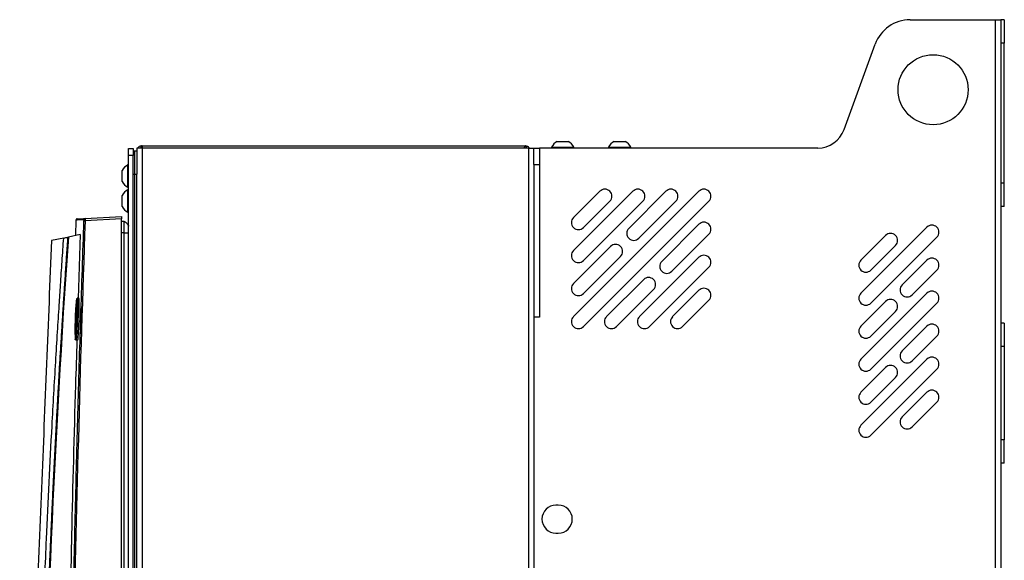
# Model space of a CAD drawing. Header units: millimetres. Extents: x 155400 to 158106, y 111257 to 114777.
# Tile 115 of 157: x 157527 to 157949, y 113231 to 113463. Entities that reach past the tile are written whole.
import ezdxf

# ---------------------------------------------------------------- set-up
doc = ezdxf.new("R2010")
doc.units = ezdxf.units.MM

msp = doc.modelspace()

# ---------------------------------------------------------------- linework, layer by layer
at = {"color": 7, "linetype": 'Continuous', "lineweight": 25}
for p, q in [((157908.31, 113462.52), (157944.69, 113462.52)), ((157944.69, 113462.52), (157944.69, 112557.27)), ((157944.69, 113462.52), (157947.09, 113462.52)), ((157947.09, 113462.52), (157947.09, 112557.27)), ((157948.59, 113462.52), (157947.09, 113462.52)), ((157948.59, 113462.52), (157948.59, 113452.52)), ((157879.96, 113415.42), (157893.28, 113452)), ((157948.59, 113452.52), (157947.09, 113452.52)), ((157948.59, 113392.52), (157948.59, 113452.52)), ((157577.09, 113407.52), (157577.09, 113396.27)), ((157579.34, 113407.52), (157577.09, 113407.52)), ((157579.34, 113408.52), (157743.34, 113408.52)), ((157579.34, 113407.52), (157579.34, 112557.27)), ((157744.84, 113407.52), (157579.34, 113407.52)), ((157744.84, 113407.52), (157744.84, 112557.27)), ((157744.84, 113407.52), (157747.09, 113407.52)), ((157747.09, 113400.52), (157747.09, 113407.52)), ((157749.49, 113407.52), (157749.49, 113400.52)), ((157868.69, 113407.52), (157749.49, 113407.52)), ((157754.74, 113407.9), (157754.74, 113407.52)), ((157754.74, 113407.9), (157764.24, 113407.9)), ((157757.11, 113410.27), (157761.86, 113410.27)), ((157764.24, 113407.52), (157764.24, 113407.9)), ((157779.14, 113407.9), (157779.14, 113407.52)), ((157779.14, 113407.9), (157788.64, 113407.9)), ((157781.51, 113410.27), (157786.26, 113410.27)), ((157788.64, 113407.52), (157788.64, 113407.9)), ((157573.59, 113404.27), (157573.59, 113407.27)), ((157573.59, 113407.27), (157575.59, 113407.27)), ((157575.59, 113404.27), (157573.59, 113404.27)), ((157573.59, 113001.57), (157573.59, 113404.27)), ((157575.59, 113407.27), (157575.59, 113404.27)), ((157575.59, 113001.57), (157575.59, 113404.27)), ((157576.09, 113406.27), (157577.09, 113406.27)), ((157573.59, 113400.27), (157573.21, 113400.27)), ((157573.21, 113395.52), (157573.21, 113400.27)), ((157747.09, 113400.52), (157747.09, 113335.02)), ((157749.49, 113400.52), (157749.49, 113335.02)), ((157570.84, 113395.52), (157570.84, 113397.9)), ((157570.84, 113393.15), (157570.84, 113395.52)), ((157573.21, 113390.77), (157573.21, 113395.52)), ((157576.09, 113396.27), (157577.09, 113396.27)), ((157576.09, 113396.27), (157576.09, 113024.27)), ((157577.09, 113024.27), (157577.09, 113396.27)), ((157573.21, 113390.77), (157573.59, 113390.77)), ((157948.59, 113392.52), (157947.09, 113392.52)), ((157948.59, 113382.52), (157948.59, 113392.52)), ((157570.84, 113384.82), (157570.84, 113387.19)), ((157573.59, 113389.57), (157573.21, 113389.57)), ((157573.21, 113384.82), (157573.21, 113389.57)), ((157764.1, 113335.28), (157817.84, 113389.02)), ((157764.1, 113363.56), (157789.55, 113389.02)), ((157764.1, 113377.7), (157775.41, 113389.02)), ((157787.79, 113373.11), (157803.7, 113389.02)), ((157570.84, 113382.44), (157570.84, 113384.82)), ((157573.21, 113380.07), (157573.21, 113384.82)), ((157768.34, 113331.03), (157822.08, 113384.77)), ((157768.34, 113359.32), (157793.8, 113384.77)), ((157768.34, 113373.46), (157779.65, 113384.77)), ((157792.03, 113368.86), (157807.94, 113384.77)), ((157948.59, 113382.52), (157947.09, 113382.52)), ((157554.94, 113377.32), (157570.59, 113378.14)), ((157573.21, 113380.07), (157573.59, 113380.07)), ((157551.04, 113376.67), (157550.83, 113370.03)), ((157570.59, 113377.14), (157554.94, 113376.32)), ((157570.59, 113002.14), (157570.59, 113377.14)), ((157571.66, 113376.03), (157570.59, 113376.07)), ((157801.93, 113358.96), (157817.84, 113374.87)), ((157552.87, 113370.47), (157547.77, 113369.39)), ((157552.87, 113370.47), (157552, 113343.05)), ((157571.66, 113371.14), (157570.59, 113371.14)), ((157571.66, 113209.02), (157571.66, 113371.14)), ((157806.17, 113354.72), (157822.08, 113370.63)), ((157915.46, 113373.61), (157887.18, 113345.32)), ((157897.78, 113370.07), (157887.18, 113359.46)), ((157545.8, 113368.97), (157540.56, 113367.85)), ((157764.1, 113349.42), (157780.01, 113365.33)), ((157919.7, 113369.36), (157891.42, 113341.08)), ((157902.02, 113365.83), (157891.42, 113355.22)), ((157768.34, 113345.17), (157784.25, 113361.08)), ((157792.38, 113335.28), (157817.84, 113360.73)), ((157915.46, 113359.46), (157904.85, 113348.86)), ((157796.62, 113331.03), (157822.08, 113356.49)), ((157919.7, 113355.22), (157909.1, 113344.61)), ((157778.24, 113335.28), (157794.15, 113351.19)), ((157782.48, 113331.03), (157798.39, 113346.94)), ((157806.52, 113335.28), (157817.84, 113346.59)), ((157915.46, 113345.32), (157887.18, 113317.04)), ((157552.33, 113343.14), (157551.57, 113343.14)), ((157552.38, 113342.96), (157551.62, 113342.96)), ((157553.15, 113340.34), (157553.15, 113327.93)), ((157810.77, 113331.03), (157822.08, 113342.35)), ((157897.78, 113341.79), (157887.18, 113331.18)), ((157919.7, 113341.08), (157891.42, 113312.79)), ((157902.02, 113337.54), (157891.42, 113326.94)), ((157747.09, 113335.02), (157747.09, 112931.02)), ((157749.49, 113335.02), (157747.09, 113335.02)), ((157948.59, 113332.52), (157947.09, 113332.52)), ((157948.59, 113332.52), (157948.59, 113322.52)), ((157550.74, 113328.26), (157550.73, 113328.39)), ((157550.98, 113328.59), (157550.99, 113328.46)), ((157915.46, 113331.18), (157904.85, 113320.57)), ((157551.76, 113325.14), (157551.02, 113325.14)), ((157919.7, 113326.94), (157909.1, 113316.33)), ((157948.59, 113322.52), (157947.09, 113322.52)), ((157948.59, 113322.52), (157948.59, 113282.52)), ((157915.46, 113317.04), (157887.18, 113288.75)), ((157897.78, 113313.5), (157887.18, 113302.9)), ((157919.7, 113312.79), (157891.42, 113284.51)), ((157902.02, 113309.26), (157891.42, 113298.65)), ((157915.46, 113302.9), (157904.85, 113292.29)), ((157919.7, 113298.65), (157909.1, 113288.05)), ((157948.59, 113282.52), (157947.09, 113282.52)), ((157948.59, 113272.52), (157948.59, 113282.52)), ((157948.59, 113272.52), (157947.09, 113272.52)), ((157757.59, 113254.52), (157756.59, 113254.52)), ((157756.59, 113242.52), (157757.59, 113242.52))]:
    msp.add_line(p, q, dxfattribs=at)
at = {"color": 7, "linetype": 'Continuous', "lineweight": 25, "flags": 128}
msp.add_lwpolyline([(157551.21, 113330.26), (157551.21, 113330.24), (157551.23, 113330.22), (157551.25, 113330.2), (157551.28, 113330.18), (157551.32, 113330.16), (157551.36, 113330.15), (157551.41, 113330.14), (157551.46, 113330.14)], dxfattribs=at)
at = {"color": 7, "linetype": 'Continuous', "lineweight": 25}
msp.add_circle((157918.09, 113432.52), 15, dxfattribs=at)
for centre, radius, start, end in [((157908.31, 113446.52), 16, 90, 160), ((157868.69, 113419.52), 12, 270, 340), ((157759.49, 113405.52), 5.32, 116.5409, 153.3384), ((157759.49, 113405.52), 5.32, 26.6616, 63.4591), ((157783.89, 113405.52), 5.32, 116.5409, 153.3384), ((157783.89, 113405.52), 5.32, 26.6616, 63.4591), ((157575.59, 113395.52), 5.32, 116.6616, 153.4591), ((157575.59, 113395.52), 5.32, 206.5409, 243.3384), ((157575.59, 113384.82), 5.32, 116.6616, 153.4591), ((157777.53, 113386.89), 3, 315, 135), ((157791.67, 113386.89), 3, 315, 135), ((157805.82, 113386.89), 3, 315, 135), ((157819.96, 113386.89), 3, 315, 135), ((157575.59, 113384.82), 5.32, 206.5409, 243.3384), ((157554.97, 113376.82), 0.5, 93.0224, 178.032), ((157557.29, 113446.37), 70.09, 267.6979, 268.0849), ((157766.22, 113375.58), 3, 135, 315), ((157819.96, 113372.75), 3, 315, 135), ((157917.58, 113371.48), 3, 315, 135), ((157789.91, 113370.98), 3, 135, 315), ((157899.9, 113367.95), 3, 315, 135), ((157782.13, 113363.21), 3, 315, 135), ((157766.22, 113361.44), 3, 135, 315), ((157819.96, 113358.61), 3, 315, 135), ((157804.05, 113356.84), 3, 135, 315), ((157889.3, 113357.34), 3, 135, 315), ((157917.58, 113357.34), 3, 315, 135), ((157766.22, 113347.3), 3, 135, 315), ((157796.27, 113349.06), 3, 315, 135), ((157906.97, 113346.74), 3, 135, 315), ((157819.96, 113344.47), 3, 315, 135), ((157889.3, 113343.2), 3, 135, 315), ((157917.58, 113343.2), 3, 315, 135), ((157899.9, 113339.67), 3, 315, 135), ((157766.22, 113333.15), 3, 135, 315), ((157780.36, 113333.15), 3, 135, 315), ((157794.5, 113333.15), 3, 135, 315), ((157808.65, 113333.15), 3, 135, 315), ((157917.58, 113329.06), 3, 315, 135), ((157889.3, 113329.06), 3, 135, 315), ((157906.97, 113318.45), 3, 135, 315), ((157889.3, 113314.92), 3, 135, 315), ((157917.58, 113314.92), 3, 315, 135), ((157899.9, 113311.38), 3, 315, 135), ((157889.3, 113300.77), 3, 135, 315), ((157917.58, 113300.77), 3, 315, 135), ((157906.97, 113290.17), 3, 135, 315), ((157889.3, 113286.63), 3, 135, 315), ((157756.59, 113248.52), 6, 90, 270), ((157757.59, 113248.52), 6, 270, 90)]:
    msp.add_arc(centre, radius, start, end, dxfattribs=at)
for points, knots in [([(157577.5, 113407.52), (157577.55, 113407.61), (157577.74, 113407.94), (157578.29, 113408.31), (157578.88, 113408.5), (157579.23, 113408.52), (157579.31, 113408.52), (157579.32, 113408.52), (157579.32, 113408.52), (157579.33, 113408.52), (157579.33, 113408.52), (157579.33, 113408.52), (157579.34, 113408.52), (157579.34, 113408.52)], [0, 0, 0, 0, 0.129485, 0.508251, 0.874056, 0.977519, 0.992185, 0.992243, 0.992472, 0.993391, 0.99458, 0.995753, 1, 1, 1, 1]), ([(157579.34, 113408.52), (157579.28, 113408.52), (157579.22, 113408.5), (157579.1, 113408.42), (157579.04, 113408.35), (157578.93, 113408.18), (157578.88, 113408.07), (157578.79, 113407.82), (157578.75, 113407.68), (157578.72, 113407.52)], [0, 0, 0, 0, 0.25, 0.25, 0.5, 0.5, 0.75, 0.75, 1, 1, 1, 1]), ([(157743.96, 113407.52), (157743.93, 113407.68), (157743.89, 113407.82), (157743.8, 113408.07), (157743.74, 113408.18), (157743.63, 113408.35), (157743.58, 113408.41), (157743.46, 113408.5), (157743.4, 113408.52), (157743.34, 113408.52)], [0, 0, 0, 0, 0.25, 0.25, 0.5, 0.5, 0.75, 0.75, 1, 1, 1, 1]), ([(157743.34, 113408.52), (157743.52, 113408.52), (157743.7, 113408.5), (157744.05, 113408.42), (157744.23, 113408.35), (157744.56, 113408.18), (157744.71, 113408.07), (157744.98, 113407.82), (157745.11, 113407.68), (157745.21, 113407.52)], [0, 0, 0, 0, 0.25, 0.25, 0.5, 0.5, 0.75, 0.75, 1, 1, 1, 1]), ([(157747.09, 113407.52), (157747.1, 113407.52), (157747.11, 113407.52), (157747.13, 113407.52), (157747.16, 113407.52), (157747.2, 113407.52), (157747.26, 113407.52), (157747.36, 113407.52), (157747.53, 113407.52), (157747.84, 113407.52), (157748.19, 113407.52), (157748.56, 113407.52), (157748.89, 113407.52), (157749.19, 113407.52), (157749.39, 113407.52), (157749.49, 113407.52)], [0, 0, 0, 0, 0.041952, 0.083581, 0.125053, 0.166535, 0.208194, 0.250194, 0.375038, 0.50006, 0.624904, 0.749926, 0.833467, 0.91638, 1, 1, 1, 1]), ([(157576.09, 113406.27), (157576.09, 113406.27), (157576.09, 113406.01), (157576.09, 113405.01), (157576.09, 113404.27), (157576.09, 113402.42), (157576.09, 113401.31), (157576.09, 113398.89), (157576.09, 113397.58), (157576.09, 113396.27)], [0, 0, 0, 0, 0.25, 0.25, 0.5, 0.5, 0.75, 0.75, 1, 1, 1, 1]), ([(157747.09, 113400.52), (157747.11, 113400.52), (157747.19, 113400.52), (157747.44, 113400.52), (157747.62, 113400.52), (157748.06, 113400.52), (157748.32, 113400.52), (157748.89, 113400.52), (157749.19, 113400.52), (157749.49, 113400.52)], [0, 0, 0, 0, 0.25, 0.25, 0.5, 0.5, 0.75, 0.75, 1, 1, 1, 1]), ([(157570.59, 113378.14), (157570.59, 113378.14), (157570.59, 113378.12), (157570.59, 113378.02), (157570.59, 113377.94), (157570.59, 113377.75), (157570.59, 113377.63), (157570.59, 113377.38), (157570.59, 113377.26), (157570.59, 113377.14)], [0, 0, 0, 0, 0.25, 0.25, 0.5, 0.5, 0.75, 0.75, 1, 1, 1, 1]), ([(157547.51, 113002.14), (157547.52, 113005.75), (157547.54, 113012.98), (157547.58, 113023.85), (157547.63, 113034.75), (157547.69, 113045.68), (157547.77, 113056.63), (157547.85, 113067.62), (157547.94, 113078.62), (157548.05, 113089.64), (157548.16, 113100.68), (157548.29, 113111.73), (157548.42, 113122.8), (157548.57, 113133.87), (157548.72, 113144.94), (157548.89, 113156.03), (157549.07, 113167.11), (157549.26, 113178.19), (157549.52, 113192.61), (157549.86, 113210.33), (157550.31, 113231.31), (157550.79, 113252.18), (157551.31, 113272.96), (157551.87, 113293.67), (157552.46, 113314.36), (157553.09, 113335.02), (157553.76, 113355.68), (157554.23, 113369.45), (157554.47, 113376.34)], [0, 0, 0, 0, 0.028954, 0.057987, 0.087107, 0.116308, 0.145584, 0.174927, 0.204329, 0.233783, 0.26328, 0.292815, 0.322378, 0.351964, 0.381566, 0.411177, 0.440791, 0.470401, 0.5, 0.556428, 0.61247, 0.668205, 0.723711, 0.779065, 0.83433, 0.889549, 0.94476, 1, 1, 1, 1]), ([(157554.94, 113376.32), (157553.85, 113345.15), (157552.89, 113313.97), (157551.21, 113251.62), (157550.51, 113220.44), (157549.36, 113158.08), (157548.91, 113126.89), (157548.26, 113064.51), (157548.06, 113033.33), (157547.99, 113002.14)], [0, 0, 0, 0, 0.25, 0.25, 0.5, 0.5, 0.75, 0.75, 1, 1, 1, 1]), ([(157551.51, 113377.14), (157551.45, 113377.13), (157551.33, 113377.11), (157551.17, 113377), (157551.06, 113376.84), (157551.05, 113376.71), (157551.04, 113376.66)], [0, 0, 0, 0, 0.241203, 0.5, 0.758797, 1, 1, 1, 1]), ([(157554.47, 113376.83), (157553.67, 113376.79), (157552.07, 113376.71), (157551.07, 113376.66), (157551.15, 113376.66), (157551.17, 113376.66)], [0, 0, 0, 0, 0.3999848, 0.7999448, 1, 1, 1, 1]), ([(157551.62, 113377.14), (157551.59, 113377.14), (157551.46, 113377.13), (157552.35, 113377.18), (157554.08, 113377.27), (157554.94, 113377.32)], [0, 0, 0, 0, 0.120011, 0.559995, 1, 1, 1, 1]), ([(157554.47, 113376.34), (157554.48, 113376.47), (157554.48, 113376.6), (157554.48, 113376.78), (157554.47, 113376.84), (157554.47, 113376.83)], [0, 0, 0, 0, 0.5, 0.5, 1, 1, 1, 1]), ([(157554.94, 113377.32), (157554.94, 113377.32), (157554.94, 113377.31), (157554.94, 113377.3), (157554.94, 113377.27), (157554.94, 113377.24), (157554.94, 113377.2), (157554.94, 113377.15), (157554.94, 113377.09), (157554.94, 113377.02), (157554.94, 113376.95), (157554.94, 113376.87), (157554.94, 113376.79), (157554.94, 113376.7), (157554.94, 113376.61), (157554.94, 113376.51), (157554.94, 113376.42), (157554.94, 113376.35), (157554.94, 113376.32)], [0, 0, 0, 0, 0.063184, 0.126267, 0.189252, 0.25214, 0.314933, 0.377634, 0.440245, 0.502767, 0.565202, 0.627553, 0.689822, 0.75201, 0.81412, 0.876153, 0.938113, 1, 1, 1, 1]), ([(157571.66, 113371.14), (157571.66, 113371.78), (157571.66, 113372.42), (157571.66, 113373.6), (157571.66, 113374.14), (157571.66, 113375.05), (157571.66, 113375.41), (157571.66, 113375.9), (157571.66, 113376.03), (157571.66, 113376.03)], [0, 0, 0, 0, 0.25, 0.25, 0.5, 0.5, 0.75, 0.75, 1, 1, 1, 1]), ([(157571.66, 113376.03), (157571.71, 113376.03), (157571.76, 113376.01), (157571.91, 113375.96), (157572, 113375.91), (157572.21, 113375.78), (157572.33, 113375.7), (157572.58, 113375.49), (157572.71, 113375.37), (157572.96, 113375.11), (157573.08, 113374.97), (157573.28, 113374.71), (157573.36, 113374.59), (157573.49, 113374.38), (157573.53, 113374.29), (157573.58, 113374.14), (157573.59, 113374.08), (157573.59, 113374.03)], [0, 0, 0, 0, 0.125, 0.125, 0.25, 0.25, 0.375, 0.375, 0.5, 0.5, 0.625, 0.625, 0.75, 0.75, 0.875, 0.875, 1, 1, 1, 1]), ([(157571.66, 113371.14), (157571.71, 113371.14), (157571.76, 113371.14), (157571.91, 113371.14), (157572, 113371.14), (157572.21, 113371.14), (157572.33, 113371.14), (157572.58, 113371.14), (157572.71, 113371.14), (157572.96, 113371.14), (157573.08, 113371.14), (157573.28, 113371.14), (157573.36, 113371.14), (157573.49, 113371.14), (157573.53, 113371.14), (157573.58, 113371.14), (157573.59, 113371.14), (157573.59, 113371.14)], [0, 0, 0, 0, 0.125, 0.125, 0.25, 0.25, 0.375, 0.375, 0.5, 0.5, 0.625, 0.625, 0.75, 0.75, 0.875, 0.875, 1, 1, 1, 1]), ([(157540.56, 113367.85), (157539.85, 113350.43), (157539.14, 113332.83), (157537.7, 113297.41), (157536.98, 113279.59), (157534.81, 113225.94), (157533.35, 113189.95), (157531.18, 113136.34), (157530.45, 113118.54), (157529.56, 113096.44), (157529.29, 113089.82), (157528.98, 113082.12), (157528.84, 113078.69), (157528.79, 113077.46), (157528.78, 113077.18), (157528.77, 113077.04), (157528.76, 113076.65), (157528.75, 113076.43), (157528.73, 113076.02), (157528.72, 113075.83), (157528.71, 113075.46), (157528.7, 113075.28), (157528.68, 113074.77), (157528.67, 113074.46), (157528.64, 113073.84), (157528.63, 113073.55), (157528.61, 113072.96), (157528.59, 113072.67), (157528.57, 113072.08), (157528.56, 113071.79), (157528.54, 113071.31), (157528.53, 113071.15), (157528.52, 113070.9), (157528.52, 113070.81), (157528.51, 113070.64), (157528.49, 113070.21), (157528.45, 113069.08), (157528.41, 113068.03), (157528.26, 113064.5), (157528.15, 113061.63), (157527.91, 113055.85), (157527.8, 113052.94), (157527.56, 113047.17), (157527.45, 113044.31), (157527.28, 113040.11), (157527.21, 113038.55), (157527.15, 113037.02), (157527.14, 113036.68), (157527.13, 113036.51), (157527.11, 113036.05), (157527.1, 113035.77), (157527.07, 113035), (157527.05, 113034.57), (157527.02, 113033.8), (157527.01, 113033.46), (157526.98, 113032.87), (157526.97, 113032.61), (157526.96, 113032.28), (157526.95, 113032.18), (157526.95, 113032.01), (157526.94, 113031.93), (157526.94, 113031.84), (157526.94, 113031.82), (157526.94, 113031.78), (157526.94, 113031.77), (157526.94, 113031.77), (157526.94, 113031.77), (157526.94, 113031.77), (157526.94, 113031.77), (157526.94, 113031.77), (157526.94, 113031.77), (157526.94, 113031.77)], [0, 0, 0, 0, 0.125, 0.125, 0.25, 0.25, 0.5, 0.5, 0.625, 0.625, 0.65625, 0.671875, 0.679687, 0.680664, 0.680664, 0.681641, 0.681641, 0.683594, 0.683594, 0.685547, 0.685547, 0.6875, 0.6875, 0.691406, 0.691406, 0.695312, 0.695312, 0.699219, 0.699219, 0.703125, 0.703125, 0.705078, 0.705078, 0.706055, 0.706055, 0.707031, 0.710937, 0.71875, 0.71875, 0.75, 0.75, 0.78125, 0.78125, 0.8125, 0.8125, 0.828125, 0.830078, 0.830078, 0.832031, 0.832031, 0.835937, 0.835937, 0.84375, 0.84375, 0.851562, 0.851562, 0.859375, 0.859375, 0.863281, 0.863281, 0.867187, 0.867187, 0.869141, 0.869141, 0.871094, 0.871094, 0.875, 0.875, 0.9375, 0.9375, 1, 1, 1, 1]), ([(157533.49, 113046.66), (157533.5, 113048.19), (157533.53, 113051.56), (157533.57, 113056.6), (157533.61, 113061.78), (157533.67, 113067.45), (157533.76, 113075.85), (157533.9, 113086.16), (157534.18, 113104.01), (157534.6, 113126.21), (157535.52, 113162.92), (157536.75, 113200.51), (157538.61, 113245.49), (157540.38, 113281.5), (157542.06, 113311.05), (157543.11, 113328.32), (157543.8, 113339.29), (157544.35, 113347.68), (157544.76, 113353.88), (157545.1, 113358.93), (157545.45, 113363.96), (157545.68, 113367.31), (157545.8, 113368.97)], [0, 0, 0, 0, 0.014307, 0.03125, 0.04689, 0.0625, 0.083973, 0.125, 0.158438, 0.25, 0.331399, 0.5, 0.59973, 0.749999, 0.835284, 0.875, 0.910911, 0.9375, 0.953126, 0.96875, 0.984552, 1, 1, 1, 1]), ([(157536.23, 113110.47), (157536.28, 113112.93), (157536.37, 113117.85), (157536.53, 113125.23), (157536.69, 113132.61), (157536.86, 113140), (157537.05, 113147.38), (157537.24, 113154.77), (157537.45, 113162.16), (157537.67, 113169.55), (157537.89, 113176.94), (157538.13, 113184.33), (157538.38, 113191.72), (157538.64, 113199.11), (157538.91, 113206.51), (157539.19, 113213.9), (157539.49, 113221.3), (157539.79, 113228.7), (157540.1, 113236.09), (157540.43, 113243.49), (157540.76, 113250.89), (157541.11, 113258.29), (157541.47, 113265.69), (157541.84, 113273.09), (157542.21, 113280.49), (157542.6, 113287.89), (157543.01, 113295.3), (157543.42, 113302.7), (157543.84, 113310.1), (157544.27, 113317.51), (157544.72, 113324.91), (157545.17, 113332.32), (157545.64, 113339.73), (157546.12, 113347.13), (157546.61, 113354.54), (157547.1, 113361.95), (157547.45, 113366.89), (157547.62, 113369.36)], [0, 0, 0, 0, 0.028486, 0.056978, 0.085475, 0.113977, 0.142485, 0.170997, 0.199515, 0.228038, 0.256566, 0.285099, 0.313637, 0.342181, 0.370729, 0.399282, 0.42784, 0.456403, 0.484971, 0.513544, 0.542122, 0.570705, 0.599292, 0.627884, 0.656481, 0.685082, 0.713688, 0.742299, 0.770914, 0.799534, 0.828159, 0.856788, 0.885422, 0.91406, 0.942702, 0.971349, 1, 1, 1, 1]), ([(157547.62, 113369.36), (157547.62, 113369.36), (157547.62, 113369.36), (157547.64, 113369.36), (157547.67, 113369.37), (157547.71, 113369.38), (157547.75, 113369.38), (157547.77, 113369.39)], [0, 0, 0, 0, 0.166595, 0.329897, 0.500228, 0.748389, 1, 1, 1, 1]), ([(157550.73, 113328.39), (157550.73, 113328.98), (157550.71, 113330.15), (157550.76, 113332.74), (157550.85, 113335.5), (157550.96, 113338), (157551.06, 113339.66), (157551.11, 113340.07), (157551.12, 113340.17)], [0, 0, 0, 0, 0.1890344, 0.3774367, 0.5659459, 0.7546237, 0.9435855, 1, 1, 1, 1]), ([(157551.21, 113330.26), (157551.23, 113330.77), (157551.26, 113331.32), (157551.3, 113332.42), (157551.32, 113332.98), (157551.35, 113333.84), (157551.36, 113334.13), (157551.38, 113334.7), (157551.39, 113334.99), (157551.41, 113335.83), (157551.42, 113336.39), (157551.44, 113337.48), (157551.45, 113338), (157551.46, 113338.75), (157551.46, 113338.99), (157551.46, 113339.46), (157551.46, 113339.68), (157551.46, 113340.33), (157551.46, 113340.72), (157551.45, 113341.24), (157551.45, 113341.41), (157551.44, 113341.71), (157551.43, 113341.85), (157551.42, 113342.24), (157551.41, 113342.44), (157551.38, 113342.66), (157551.38, 113342.73), (157551.36, 113342.82), (157551.35, 113342.85), (157551.33, 113342.89), (157551.32, 113342.9), (157551.3, 113342.88), (157551.29, 113342.86), (157551.26, 113342.75), (157551.23, 113342.62), (157551.18, 113342.26), (157551.16, 113342.02), (157551.11, 113341.46), (157551.08, 113341.13), (157551.04, 113340.56), (157551.03, 113340.36), (157551, 113339.94), (157550.99, 113339.73), (157550.95, 113339.05), (157550.92, 113338.56), (157550.9, 113338.04)], [0, 0, 0, 0, 0.0625, 0.0625, 0.125, 0.125, 0.15625, 0.15625, 0.1875, 0.1875, 0.25, 0.25, 0.3125, 0.3125, 0.34375, 0.34375, 0.375, 0.375, 0.4375, 0.4375, 0.46875, 0.46875, 0.5, 0.5, 0.5625, 0.5625, 0.59375, 0.59375, 0.625, 0.625, 0.65625, 0.65625, 0.6875, 0.6875, 0.75, 0.75, 0.8125, 0.8125, 0.875, 0.875, 0.90625, 0.90625, 0.9375, 0.9375, 1, 1, 1, 1]), ([(157551.16, 113340.51), (157551.18, 113340.66), (157551.23, 113341.19), (157551.31, 113341.1), (157551.34, 113340.32), (157551.36, 113339.92)], [0, 0, 0, 0, 0.155395, 0.577807, 1, 1, 1, 1]), ([(157551.23, 113339.69), (157551.24, 113339.87), (157551.26, 113340.32), (157551.28, 113340.63), (157551.3, 113340.83)], [0, 0, 0, 0, 0.380906, 1, 1, 1, 1]), ([(157551.41, 113342.18), (157551.43, 113342.41), (157551.49, 113343.02), (157551.54, 113343.09), (157551.57, 113343.14)], [0, 0, 0, 0, 0.379496, 1, 1, 1, 1]), ([(157551.57, 113343.14), (157551.57, 113343.14), (157551.58, 113343.13), (157551.59, 113343.12), (157551.6, 113343.09), (157551.61, 113343.06), (157551.62, 113343.01), (157551.63, 113342.95), (157551.63, 113342.89), (157551.64, 113342.81), (157551.65, 113342.72), (157551.66, 113342.63), (157551.66, 113342.52), (157551.67, 113342.41), (157551.68, 113342.28), (157551.68, 113342.14), (157551.69, 113342), (157551.69, 113341.84), (157551.7, 113341.68), (157551.7, 113341.5), (157551.7, 113341.32), (157551.71, 113341.13), (157551.71, 113340.93), (157551.71, 113340.72), (157551.71, 113340.5), (157551.71, 113340.28), (157551.71, 113340.05), (157551.71, 113339.81), (157551.71, 113339.56), (157551.71, 113339.3), (157551.71, 113339.04), (157551.71, 113338.77), (157551.7, 113338.5), (157551.7, 113338.22), (157551.7, 113337.94), (157551.69, 113337.65), (157551.69, 113337.35), (157551.68, 113337.05), (157551.68, 113336.75), (157551.67, 113336.44), (157551.66, 113336.13), (157551.66, 113335.82), (157551.65, 113335.51), (157551.64, 113335.19), (157551.63, 113334.87), (157551.62, 113334.55), (157551.61, 113334.22), (157551.6, 113333.9), (157551.59, 113333.57), (157551.58, 113333.25), (157551.57, 113332.93), (157551.56, 113332.61), (157551.55, 113332.29), (157551.54, 113331.97), (157551.52, 113331.66), (157551.51, 113331.35), (157551.5, 113331.04), (157551.48, 113330.74), (157551.47, 113330.43), (157551.46, 113330.24), (157551.46, 113330.14)], [0, 0, 0, 0, 0.016529, 0.0331, 0.04971, 0.066355, 0.083029, 0.099729, 0.116449, 0.133183, 0.149928, 0.166679, 0.18343, 0.200184, 0.21698, 0.233824, 0.250713, 0.267639, 0.284599, 0.301586, 0.318593, 0.335617, 0.35265, 0.369687, 0.386725, 0.403781, 0.420877, 0.438011, 0.455181, 0.472384, 0.489619, 0.506882, 0.524173, 0.541488, 0.558825, 0.576184, 0.593558, 0.610939, 0.628332, 0.645743, 0.663179, 0.680644, 0.698147, 0.715692, 0.733287, 0.750937, 0.768651, 0.786407, 0.804144, 0.821868, 0.839585, 0.857305, 0.875035, 0.892783, 0.910557, 0.928364, 0.946213, 0.964112, 0.982049, 1, 1, 1, 1]), ([(157551.76, 113325.14), (157551.85, 113325.14), (157551.96, 113326.11), (157552.13, 113328.61), (157552.19, 113329.6), (157552.29, 113331.79), (157552.33, 113332.95), (157552.41, 113335.33), (157552.43, 113336.5), (157552.47, 113338.68), (157552.48, 113339.68), (157552.47, 113341.34), (157552.45, 113342.01), (157552.4, 113342.9), (157552.37, 113343.14), (157552.33, 113343.14)], [0, 0, 0, 0, 0.25, 0.25, 0.375, 0.375, 0.5, 0.5, 0.625, 0.625, 0.75, 0.75, 0.875, 0.875, 1, 1, 1, 1]), ([(157550.9, 113338.04), (157550.85, 113336.95), (157550.76, 113334.78), (157550.66, 113331.28), (157550.63, 113328.22), (157550.66, 113326.19), (157550.71, 113325.26), (157550.76, 113325.44), (157550.77, 113325.46)], [0, 0, 0, 0, 0.195917, 0.391626, 0.587235, 0.782885, 0.978642, 1, 1, 1, 1]), ([(157551.36, 113339.92), (157551.37, 113339.34), (157551.38, 113338.17), (157551.34, 113335.57), (157551.25, 113332.82), (157551.13, 113330.26), (157551, 113328.29), (157550.88, 113327.23), (157550.78, 113327.15), (157550.75, 113327.9), (157550.74, 113328.26)], [0, 0, 0, 0, 0.127163, 0.254229, 0.381311, 0.508431, 0.635392, 0.762454, 0.889441, 1, 1, 1, 1]), ([(157551.36, 113339.92), (157551.33, 113339.62), (157551.28, 113338.99), (157551.19, 113337.54), (157551.11, 113335.88), (157551.07, 113334.69), (157551.05, 113334.14)], [0, 0, 0, 0, 0.2383535, 0.4934231, 0.7643273, 1, 1, 1, 1]), ([(157551.54, 113334.15), (157551.54, 113334.24), (157551.55, 113334.41), (157551.56, 113334.67), (157551.56, 113334.93), (157551.57, 113335.18), (157551.58, 113335.43), (157551.58, 113335.68), (157551.59, 113335.93), (157551.59, 113336.18), (157551.6, 113336.42), (157551.6, 113336.66), (157551.61, 113336.89), (157551.61, 113337.12), (157551.61, 113337.34), (157551.62, 113337.56), (157551.62, 113337.78), (157551.62, 113337.98), (157551.62, 113338.19), (157551.62, 113338.38), (157551.62, 113338.57), (157551.62, 113338.76), (157551.62, 113338.93), (157551.62, 113339.1), (157551.62, 113339.26), (157551.61, 113339.42), (157551.61, 113339.56), (157551.61, 113339.66), (157551.61, 113339.7)], [0, 0, 0, 0, 0.0397748, 0.0792493, 0.1184883, 0.1575552, 0.1965114, 0.2354148, 0.2743219, 0.3132965, 0.3523806, 0.3913748, 0.4300994, 0.468606, 0.5069543, 0.5452007, 0.5834006, 0.6216195, 0.6598958, 0.6981589, 0.7363304, 0.7743322, 0.8121028, 0.8497283, 0.8872785, 0.9248057, 0.9623622, 1, 1, 1, 1]), ([(157551.05, 113334.14), (157551.05, 113334.06), (157551.04, 113333.89), (157551.04, 113333.65), (157551.03, 113333.42), (157551.02, 113333.19), (157551.02, 113332.96), (157551.01, 113332.73), (157551, 113332.51), (157551, 113332.29), (157550.99, 113332.08), (157550.99, 113331.88), (157550.98, 113331.68), (157550.98, 113331.48), (157550.98, 113331.29), (157550.97, 113331.1), (157550.97, 113330.92), (157550.97, 113330.75), (157550.97, 113330.58), (157550.96, 113330.41), (157550.96, 113330.25), (157550.96, 113330.1), (157550.96, 113329.95), (157550.96, 113329.81), (157550.96, 113329.67), (157550.96, 113329.54), (157550.96, 113329.42), (157550.96, 113329.3), (157550.96, 113329.18), (157550.97, 113329.07), (157550.97, 113328.96), (157550.97, 113328.86), (157550.97, 113328.77), (157550.98, 113328.68), (157550.98, 113328.62), (157550.98, 113328.59)], [0, 0, 0, 0, 0.037063, 0.073703, 0.109921, 0.145715, 0.181088, 0.216037, 0.250564, 0.284668, 0.318349, 0.351608, 0.384444, 0.416858, 0.448849, 0.480417, 0.511563, 0.542286, 0.572587, 0.602465, 0.631921, 0.660955, 0.689567, 0.717756, 0.745523, 0.772869, 0.799792, 0.826293, 0.852373, 0.878031, 0.903267, 0.928082, 0.952476, 0.976449, 1, 1, 1, 1]), ([(157550.98, 113328.59), (157550.92, 113328.59), (157550.86, 113328.57), (157550.76, 113328.49), (157550.73, 113328.44), (157550.73, 113328.39)], [0, 0, 0, 0, 0.5, 0.5, 1, 1, 1, 1]), ([(157550.77, 113325.46), (157550.8, 113325.52), (157550.88, 113325.64), (157551.05, 113327.37), (157551.15, 113329.3), (157551.21, 113330.26)], [0, 0, 0, 0, 0.3080489, 0.6541324, 1, 1, 1, 1]), ([(157550.89, 113327.47), (157550.89, 113327.52), (157550.88, 113327.81), (157550.89, 113328.23), (157550.89, 113328.57)], [0, 0, 0, 0, 0.183337, 1, 1, 1, 1]), ([(157551.46, 113330.14), (157551.42, 113329.39), (157551.38, 113328.7), (157551.3, 113327.47), (157551.27, 113326.94), (157551.15, 113325.63), (157551.08, 113325.14), (157551.02, 113325.14)], [0, 0, 0, 0, 0.25, 0.25, 0.5, 0.5, 1, 1, 1, 1]), ([(157551.44, 113325.14), (157551.23, 113318.75), (157550.33, 113290.9), (157549.26, 113248.7), (157548.56, 113212.89), (157548.29, 113198.55)], [0, 0, 0, 0, 0.151379, 0.660233, 1, 1, 1, 1]), ([(157551.02, 113325.14), (157551, 113325.18), (157550.95, 113325.27), (157550.93, 113325.88), (157550.91, 113326.16)], [0, 0, 0, 0, 0.535277, 1, 1, 1, 1])]:
    msp.add_open_spline(points, degree=3, knots=knots, dxfattribs=at)
for points in [[(157579.42, 113408.35), (157579.39, 113408.47), (157579.36, 113408.52), (157579.34, 113408.52)], [(157579.49, 113407.87), (157579.47, 113408.07), (157579.44, 113408.24), (157579.42, 113408.35)], [(157579.53, 113407.52), (157579.52, 113407.65), (157579.51, 113407.76), (157579.49, 113407.87)], [(157743.14, 113407.52), (157743.16, 113407.65), (157743.17, 113407.76), (157743.18, 113407.87)], [(157743.18, 113407.87), (157743.21, 113408.07), (157743.24, 113408.24), (157743.26, 113408.35)], [(157743.26, 113408.35), (157743.29, 113408.47), (157743.31, 113408.52), (157743.34, 113408.52)], [(157575.59, 113406.18), (157575.76, 113406.24), (157575.93, 113406.27), (157576.09, 113406.27)], [(157575.59, 113396.27), (157575.76, 113396.27), (157575.93, 113396.27), (157576.09, 113396.27)], [(157547.77, 113369.39), (157541.77, 113283.19), (157537.97, 113196.85), (157536.38, 113110.46)], [(157545.8, 113368.97), (157546.37, 113369.09), (157546.97, 113369.22), (157547.62, 113369.36)]]:
    msp.add_open_spline(points, degree=3, dxfattribs=at)

doc.saveas('drawing.dxf')
